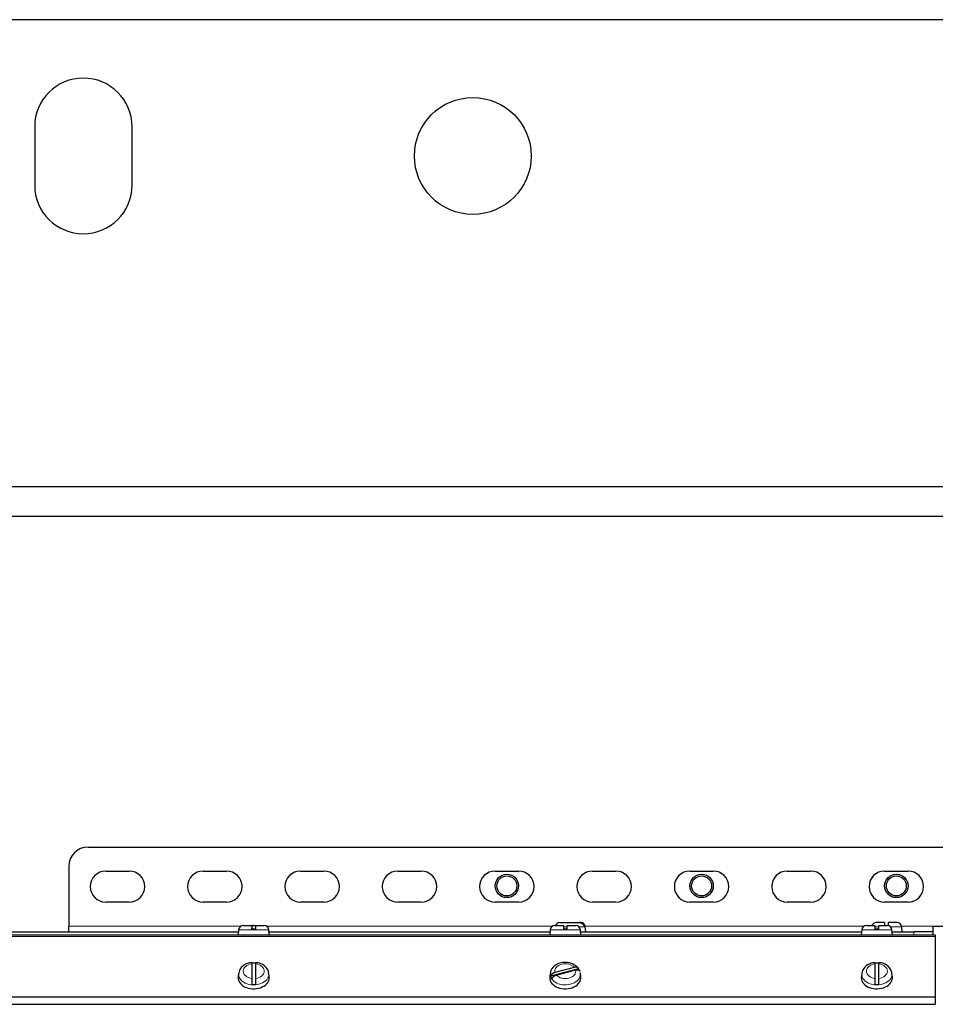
# Model space of a CAD drawing. Header units: inches. Extents: x 0 to 29700, y -16 to 21000.
# Tile 55 of 213: x 7975 to 8446, y 10024 to 10530. Entities that reach past the tile are written whole.
import ezdxf

# ---------------------------------------------------------------- set-up
doc = ezdxf.new("R2010")
doc.units = ezdxf.units.IN
doc.layers.add('1', color=7, linetype='Continuous', true_color=0xffffff)

msp = doc.modelspace()

# ---------------------------------------------------------------- linework, layer by layer
at = {"layer": '1', "color": 2, "linetype": 'Continuous', "lineweight": 25}
for p, q in [((8501.627, 10530.182), (6828.127, 10530.182)), ((7983.127, 10475.182), (7983.127, 10445.182)), ((8033.127, 10445.182), (8033.127, 10475.182)), ((8610.527, 10290.182), (7917.414, 10290.182)), ((7905.476, 10275.182), (8860.127, 10275.182)), ((8010.627, 10105.157), (8485.627, 10105.157)), ((8000.627, 10095.157), (8000.627, 10064.507)), ((8019.627, 10092.832), (8031.627, 10092.832)), ((8069.627, 10092.832), (8081.627, 10092.832)), ((8119.627, 10092.832), (8131.627, 10092.832)), ((8169.627, 10092.832), (8181.627, 10092.832)), ((8219.627, 10092.832), (8231.627, 10092.832)), ((8269.627, 10092.832), (8281.627, 10092.832)), ((8319.627, 10092.832), (8331.627, 10092.832)), ((8369.627, 10092.832), (8381.627, 10092.832)), ((8419.627, 10092.832), (8431.627, 10092.832)), ((8031.627, 10076.832), (8019.627, 10076.832)), ((8081.627, 10076.832), (8069.627, 10076.832)), ((8131.627, 10076.832), (8119.627, 10076.832)), ((8181.627, 10076.832), (8169.627, 10076.832)), ((8231.627, 10076.832), (8219.627, 10076.832)), ((8281.627, 10076.832), (8269.627, 10076.832)), ((8331.627, 10076.832), (8319.627, 10076.832)), ((8381.627, 10076.832), (8369.627, 10076.832)), ((8431.627, 10076.832), (8419.627, 10076.832)), ((8252.746, 10066.307), (8263.001, 10066.307)), ((8263.497, 10066.307), (8263.001, 10066.307)), ((8263.508, 10066.307), (8263.497, 10066.307)), ((8419.627, 10066.307), (8415.246, 10066.307)), ((8426.008, 10066.307), (8421.627, 10066.307)), ((7943.501, 10061.507), (8087.766, 10061.507)), ((8000.627, 10061.507), (8000.627, 10064.507)), ((8087.855, 10062.616), (8087.627, 10060.007)), ((8090.246, 10064.807), (8094.627, 10064.807)), ((8095.25, 10064.807), (8094.627, 10064.807)), ((8096.627, 10062.907), (8094.627, 10062.907)), ((8095.25, 10064.807), (8096.642, 10064.807)), ((8096.627, 10064.807), (8101.008, 10064.807)), ((8103.627, 10060.007), (8103.399, 10062.616)), ((8103.487, 10061.507), (8247.753, 10061.507)), ((8247.855, 10062.616), (8247.627, 10060.007)), ((8250.246, 10064.807), (8254.627, 10064.807)), ((8256.627, 10062.907), (8254.627, 10062.907)), ((8256.627, 10064.807), (8261.008, 10064.807)), ((8263.627, 10060.007), (8263.399, 10062.616)), ((8263.495, 10061.507), (8407.75, 10061.507)), ((8265.799, 10064.407), (8265.303, 10064.407)), ((8266.127, 10061.507), (8265.899, 10064.116)), ((8407.855, 10062.616), (8407.627, 10060.007)), ((8410.246, 10064.807), (8414.627, 10064.807)), ((8416.627, 10062.907), (8414.627, 10062.907)), ((8416.627, 10064.807), (8421.008, 10064.807)), ((8423.627, 10060.007), (8423.399, 10062.616)), ((8423.493, 10061.507), (8434.627, 10061.507)), ((8428.627, 10061.507), (8428.399, 10064.116)), ((8444.627, 10061.507), (8434.627, 10061.507)), ((8444.627, 10064.507), (8458.084, 10064.507)), ((8444.627, 10061.507), (8444.627, 10064.507)), ((8444.627, 10060.007), (8444.627, 10061.507)), ((7745.627, 10060.007), (8445.627, 10060.007)), ((8445.622, 10058.507), (8445.634, 10058.507)), ((8445.634, 10058.007), (8445.622, 10058.007)), ((8445.622, 10058.007), (8445.634, 10058.007)), ((8445.634, 10057.507), (8445.622, 10057.507)), ((8445.627, 10060.007), (8445.627, 10059.275)), ((8445.627, 10059.275), (8445.627, 10028.264)), ((8445.634, 10053.824), (8445.622, 10053.824)), ((8094.627, 10045.112), (8094.627, 10037.635)), ((8096.627, 10037.635), (8096.627, 10045.112)), ((8262.454, 10042.591), (8248.099, 10038.793)), ((8260.228, 10043.346), (8250.325, 10040.726)), ((8251.025, 10039.401), (8260.929, 10042.021)), ((8414.627, 10045.112), (8414.627, 10037.635)), ((8416.627, 10037.635), (8416.627, 10045.112)), ((8087.657, 10038.474), (8087.627, 10037.979)), ((8087.885, 10040.305), (8087.657, 10038.474)), ((8103.596, 10038.474), (8103.369, 10040.305)), ((8247.657, 10038.474), (8247.627, 10037.979)), ((8247.885, 10040.305), (8247.657, 10038.474)), ((8263.596, 10038.474), (8263.369, 10040.305)), ((8407.657, 10038.474), (8407.627, 10037.979)), ((8407.885, 10040.305), (8407.657, 10038.474)), ((8423.596, 10038.474), (8423.369, 10040.305)), ((8445.627, 10028.264), (8445.627, 10028.103)), ((8445.627, 10028.103), (8445.627, 10024.357)), ((7745.627, 10024.357), (8445.627, 10024.357))]:
    msp.add_line(p, q, dxfattribs=at)
at = {"layer": '1', "color": 110, "linetype": 'Continuous', "lineweight": 13}
for p, q in [((8000.627, 10064.507), (8089.087, 10064.507)), ((8103.399, 10062.616), (8087.855, 10062.616)), ((8102.171, 10064.507), (8249.08, 10064.507)), ((8263.399, 10062.616), (8247.855, 10062.616)), ((8254.554, 10064.116), (8256.614, 10064.116)), ((8262.692, 10064.116), (8265.656, 10064.116)), ((8265.656, 10064.116), (8265.899, 10064.116)), ((8265.827, 10064.507), (8409.079, 10064.507)), ((8423.399, 10062.616), (8407.855, 10062.616)), ((8414.531, 10064.116), (8416.546, 10064.116)), ((8422.693, 10064.116), (8428.399, 10064.116)), ((8428.331, 10064.507), (8444.627, 10064.507)), ((8434.627, 10061.507), (8434.627, 10060.007)), ((7745.627, 10059.275), (8445.627, 10059.275)), ((8445.634, 10056.929), (8445.622, 10056.929)), ((8103.399, 10039.824), (8103.367, 10040.317)), ((8263.399, 10039.824), (8263.368, 10040.31)), ((8423.399, 10039.824), (8423.367, 10040.317)), ((7745.627, 10028.264), (8445.627, 10028.264)), ((7745.627, 10028.103), (8445.627, 10028.103))]:
    msp.add_line(p, q, dxfattribs=at)
at = {"layer": '1', "color": 2, "linetype": 'Continuous', "lineweight": 25}
for centre, radius in [((8208.127, 10460.182), 30), ((8225.627, 10085.182), 6), ((8225.627, 10085.182), 5.125), ((8325.627, 10085.182), 6), ((8325.627, 10085.182), 5.125), ((8425.627, 10085.182), 6), ((8425.627, 10085.182), 5.125)]:
    msp.add_circle(centre, radius, dxfattribs=at)
for centre, radius, start, end in [((8008.127, 10475.182), 25, 0, 180), ((8008.127, 10445.182), 25, 180, 0), ((8010.627, 10095.157), 10, 90, 180), ((8019.627, 10084.832), 8, 90, 270), ((8031.627, 10084.832), 8, 270, 90), ((8069.627, 10084.832), 8, 90, 270), ((8081.627, 10084.832), 8, 270, 90), ((8119.627, 10084.832), 8, 90, 270), ((8131.627, 10084.832), 8, 270, 90), ((8169.627, 10084.832), 8, 90, 270), ((8181.627, 10084.832), 8, 270, 90), ((8219.627, 10084.832), 8, 90, 270), ((8231.627, 10084.832), 8, 270, 90), ((8269.627, 10084.832), 8, 90, 270), ((8281.627, 10084.832), 8, 270, 90), ((8319.627, 10084.832), 8, 90, 270), ((8331.627, 10084.832), 8, 270, 90), ((8369.627, 10084.832), 8, 90, 270), ((8381.627, 10084.832), 8, 270, 90), ((8419.627, 10084.832), 8, 90, 270), ((8431.627, 10084.832), 8, 270, 90), ((8252.746, 10063.907), 2.4, 90, 157.97477), ((8263.508, 10063.907), 2.4, 5, 90), ((8415.246, 10063.907), 2.4, 90, 157.97477), ((8426.008, 10063.907), 2.4, 5, 90), ((8090.246, 10062.407), 2.4, 90, 175), ((8101.008, 10062.407), 2.4, 5, 90), ((8250.246, 10062.407), 2.4, 90, 175), ((8261.008, 10062.407), 2.4, 5, 90), ((8410.246, 10062.407), 2.4, 90, 175), ((8421.008, 10062.407), 2.4, 5, 90)]:
    msp.add_arc(centre, radius, start, end, dxfattribs=at)
at = {"layer": '1', "color": 120, "linetype": 'Continuous', "lineweight": 13}
for centre in [(8225.627, 10085.182), (8325.627, 10085.182), (8425.627, 10085.182)]:
    msp.add_arc(centre, 6, 75, 345, dxfattribs=at)
at = {"layer": '1', "color": 110, "linetype": 'Continuous', "lineweight": 13}
for centre, major_axis, start_param, end_param in [((8095.627, 10041.373), (-5.381, 0), 4.8993196, 7.667051), ((8095.627, 10041.373), (-5.381, 0), 1.757727, 4.5254583), ((8255.627, 10041.373), (-5.381, 0), 3.6865587, 6.4542901), ((8255.627, 10041.373), (-5.381, 0), 0.5449661, 3.3126974), ((8415.627, 10041.373), (-5.381, 0), 4.8993196, 7.667051), ((8415.627, 10041.373), (-5.381, 0), 1.757727, 4.5254583), ((8095.627, 10039.824), (7.772, 0), 3.0363493, 6.2831853), ((8255.627, 10039.824), (7.772, 0), 3.0341815, 6.2831853), ((8415.627, 10039.824), (7.772, 0), 3.0363493, 6.2831853)]:
    msp.add_ellipse(centre, major_axis=major_axis, ratio=0.7071068, start_param=start_param, end_param=end_param, dxfattribs=at)
at = {"layer": '1', "color": 2, "linetype": 'Continuous', "lineweight": 25}
for centre, major_axis, start_param, end_param in [((8095.627, 10040.03), (7.728, 0), 1.4410362, 1.7005564), ((8255.627, 10040.03), (7.728, 0), 0.2282753, 0.4877955), ((8415.627, 10040.03), (7.728, 0), 1.4410362, 1.7005564), ((8095.627, 10037.979), (-8, 0), 0, 3.2291645), ((8255.627, 10037.979), (-8, 0), 0, 3.2291566), ((8255.627, 10040.03), (7.728, 0), 3.369868, 3.6293882), ((8415.627, 10037.979), (-8, 0), 0, 3.2291645), ((8095.627, 10040.03), (7.728, 0), 4.5826289, 4.8421491), ((8415.627, 10040.03), (7.728, 0), 4.5826289, 4.8421491)]:
    msp.add_ellipse(centre, major_axis=major_axis, ratio=0.7071068, start_param=start_param, end_param=end_param, dxfattribs=at)
for points, knots in [([(8263.001, 10066.307), (8263.135, 10066.307), (8263.267, 10066.295), (8263.528, 10066.25), (8263.657, 10066.217), (8263.847, 10066.149), (8263.909, 10066.123), (8264.03, 10066.068), (8264.089, 10066.037), (8264.263, 10065.939), (8264.373, 10065.863), (8264.504, 10065.756), (8264.53, 10065.733), (8264.58, 10065.688), (8264.654, 10065.619), (8264.723, 10065.546), (8264.855, 10065.393), (8264.935, 10065.283), (8265.023, 10065.137), (8265.04, 10065.107), (8265.073, 10065.047), (8265.089, 10065.017), (8265.134, 10064.925), (8265.161, 10064.863), (8265.236, 10064.673), (8265.275, 10064.542), (8265.303, 10064.407)], [0, 0, 0, 0, 0.125, 0.125, 0.25, 0.25, 0.3125, 0.3125, 0.375, 0.375, 0.5, 0.5, 0.53125, 0.53125, 0.5625, 0.625, 0.625, 0.75, 0.75, 0.78125, 0.78125, 0.8125, 0.8125, 0.875, 0.875, 1, 1, 1, 1]), ([(8265.799, 10064.407), (8265.771, 10064.542), (8265.731, 10064.673), (8265.657, 10064.863), (8265.63, 10064.925), (8265.585, 10065.017), (8265.569, 10065.047), (8265.536, 10065.107), (8265.519, 10065.137), (8265.431, 10065.283), (8265.351, 10065.393), (8265.219, 10065.546), (8265.173, 10065.595), (8265.101, 10065.666), (8265.076, 10065.689), (8265.026, 10065.734), (8265, 10065.756), (8264.869, 10065.863), (8264.758, 10065.939), (8264.584, 10066.038), (8264.525, 10066.068), (8264.434, 10066.11), (8264.403, 10066.123), (8264.341, 10066.148), (8264.31, 10066.16), (8264.152, 10066.217), (8264.023, 10066.25), (8263.763, 10066.295), (8263.631, 10066.307), (8263.497, 10066.307)], [0, 0, 0, 0, 0.125, 0.125, 0.1875, 0.1875, 0.21875, 0.21875, 0.25, 0.25, 0.375, 0.375, 0.4375, 0.4375, 0.46875, 0.46875, 0.5, 0.5, 0.625, 0.625, 0.6875, 0.6875, 0.71875, 0.71875, 0.75, 0.75, 0.875, 0.875, 1, 1, 1, 1]), ([(8419.627, 10066.307), (8419.627, 10066.305), (8419.627, 10066.294), (8419.627, 10066.25), (8419.627, 10066.217), (8419.627, 10066.149), (8419.627, 10066.123), (8419.627, 10066.068), (8419.627, 10066.037), (8419.627, 10065.939), (8419.627, 10065.863), (8419.627, 10065.756), (8419.627, 10065.733), (8419.627, 10065.688), (8419.627, 10065.619), (8419.627, 10065.546), (8419.627, 10065.393), (8419.627, 10065.283), (8419.627, 10065.137), (8419.627, 10065.107), (8419.627, 10065.047), (8419.627, 10065.017), (8419.627, 10064.932), (8419.627, 10064.876), (8419.627, 10064.82)], [0, 0, 0, 0, 0.1355278, 0.1355278, 0.280918, 0.280918, 0.3536131, 0.3536131, 0.4263083, 0.4263083, 0.5716985, 0.5716985, 0.6080461, 0.6080461, 0.6443936, 0.7170888, 0.7170888, 0.862479, 0.862479, 0.8988266, 0.8988266, 0.9351741, 0.9351741, 1, 1, 1, 1]), ([(8421.627, 10064.713), (8421.627, 10064.742), (8421.627, 10064.771), (8421.627, 10064.863), (8421.627, 10064.925), (8421.627, 10065.017), (8421.627, 10065.047), (8421.627, 10065.107), (8421.627, 10065.137), (8421.627, 10065.283), (8421.627, 10065.393), (8421.627, 10065.546), (8421.627, 10065.595), (8421.627, 10065.666), (8421.627, 10065.689), (8421.627, 10065.734), (8421.627, 10065.756), (8421.627, 10065.863), (8421.627, 10065.939), (8421.627, 10066.038), (8421.627, 10066.068), (8421.627, 10066.11), (8421.627, 10066.123), (8421.627, 10066.148), (8421.627, 10066.16), (8421.627, 10066.217), (8421.627, 10066.25), (8421.627, 10066.295), (8421.627, 10066.307), (8421.627, 10066.307)], [0, 0, 0, 0, 0.0316118, 0.0316118, 0.1010882, 0.1010882, 0.1358265, 0.1358265, 0.1705647, 0.1705647, 0.3095176, 0.3095176, 0.3789941, 0.3789941, 0.4137323, 0.4137323, 0.4484705, 0.4484705, 0.5874234, 0.5874234, 0.6568999, 0.6568999, 0.6916381, 0.6916381, 0.7263764, 0.7263764, 0.8653293, 0.8653293, 1, 1, 1, 1]), ([(8094.627, 10064.807), (8094.627, 10064.805), (8094.627, 10064.794), (8094.627, 10064.75), (8094.627, 10064.717), (8094.627, 10064.649), (8094.627, 10064.623), (8094.627, 10064.568), (8094.627, 10064.537), (8094.627, 10064.439), (8094.627, 10064.363), (8094.627, 10064.256), (8094.627, 10064.233), (8094.627, 10064.188), (8094.627, 10064.119), (8094.627, 10064.046), (8094.627, 10063.893), (8094.627, 10063.783), (8094.627, 10063.637), (8094.627, 10063.607), (8094.627, 10063.547), (8094.627, 10063.517), (8094.627, 10063.425), (8094.627, 10063.363), (8094.627, 10063.173), (8094.627, 10063.042), (8094.627, 10062.907)], [0, 0, 0, 0, 0.1175171, 0.1175171, 0.2435861, 0.2435861, 0.3066206, 0.3066206, 0.3696551, 0.3696551, 0.4957241, 0.4957241, 0.5272413, 0.5272413, 0.5587586, 0.6217931, 0.6217931, 0.747862, 0.747862, 0.7793793, 0.7793793, 0.8108965, 0.8108965, 0.873931, 0.873931, 1, 1, 1, 1]), ([(8094.646, 10062.907), (8094.653, 10063.042), (8094.664, 10063.173), (8094.683, 10063.363), (8094.69, 10063.425), (8094.702, 10063.517), (8094.706, 10063.547), (8094.715, 10063.607), (8094.719, 10063.637), (8094.742, 10063.783), (8094.763, 10063.893), (8094.798, 10064.046), (8094.81, 10064.095), (8094.829, 10064.166), (8094.836, 10064.189), (8094.849, 10064.234), (8094.856, 10064.256), (8094.89, 10064.363), (8094.919, 10064.439), (8094.965, 10064.538), (8094.98, 10064.568), (8095.004, 10064.61), (8095.012, 10064.623), (8095.028, 10064.648), (8095.037, 10064.66), (8095.078, 10064.717), (8095.112, 10064.75), (8095.18, 10064.795), (8095.215, 10064.807), (8095.25, 10064.807)], [0, 0, 0, 0, 0.125, 0.125, 0.1875, 0.1875, 0.21875, 0.21875, 0.25, 0.25, 0.375, 0.375, 0.4375, 0.4375, 0.46875, 0.46875, 0.5, 0.5, 0.625, 0.625, 0.6875, 0.6875, 0.71875, 0.71875, 0.75, 0.75, 0.875, 0.875, 1, 1, 1, 1]), ([(8096.627, 10062.907), (8096.627, 10063.042), (8096.627, 10063.173), (8096.627, 10063.363), (8096.627, 10063.425), (8096.627, 10063.517), (8096.627, 10063.547), (8096.627, 10063.607), (8096.627, 10063.637), (8096.627, 10063.783), (8096.627, 10063.893), (8096.627, 10064.046), (8096.627, 10064.095), (8096.627, 10064.166), (8096.627, 10064.189), (8096.627, 10064.234), (8096.627, 10064.256), (8096.627, 10064.363), (8096.627, 10064.439), (8096.627, 10064.538), (8096.627, 10064.568), (8096.627, 10064.61), (8096.627, 10064.623), (8096.627, 10064.648), (8096.627, 10064.66), (8096.627, 10064.717), (8096.627, 10064.75), (8096.627, 10064.795), (8096.627, 10064.807), (8096.627, 10064.807)], [0, 0, 0, 0, 0.1254834, 0.1254834, 0.1882251, 0.1882251, 0.2195959, 0.2195959, 0.2509668, 0.2509668, 0.3764502, 0.3764502, 0.4391919, 0.4391919, 0.4705627, 0.4705627, 0.5019335, 0.5019335, 0.6274169, 0.6274169, 0.6901586, 0.6901586, 0.7215295, 0.7215295, 0.7529003, 0.7529003, 0.8783837, 0.8783837, 1, 1, 1, 1]), ([(8254.627, 10064.807), (8254.627, 10064.805), (8254.627, 10064.794), (8254.627, 10064.75), (8254.627, 10064.717), (8254.627, 10064.649), (8254.627, 10064.623), (8254.627, 10064.568), (8254.627, 10064.537), (8254.627, 10064.439), (8254.627, 10064.363), (8254.627, 10064.256), (8254.627, 10064.233), (8254.627, 10064.188), (8254.627, 10064.119), (8254.627, 10064.046), (8254.627, 10063.893), (8254.627, 10063.783), (8254.627, 10063.637), (8254.627, 10063.607), (8254.627, 10063.547), (8254.627, 10063.517), (8254.627, 10063.425), (8254.627, 10063.363), (8254.627, 10063.173), (8254.627, 10063.042), (8254.627, 10062.907)], [0, 0, 0, 0, 0.1175171, 0.1175171, 0.2435861, 0.2435861, 0.3066206, 0.3066206, 0.3696551, 0.3696551, 0.4957241, 0.4957241, 0.5272413, 0.5272413, 0.5587586, 0.6217931, 0.6217931, 0.747862, 0.747862, 0.7793793, 0.7793793, 0.8108965, 0.8108965, 0.873931, 0.873931, 1, 1, 1, 1]), ([(8256.627, 10062.907), (8256.627, 10063.042), (8256.627, 10063.173), (8256.627, 10063.363), (8256.627, 10063.425), (8256.627, 10063.517), (8256.627, 10063.547), (8256.627, 10063.607), (8256.627, 10063.637), (8256.627, 10063.783), (8256.627, 10063.893), (8256.627, 10064.046), (8256.627, 10064.095), (8256.627, 10064.166), (8256.627, 10064.189), (8256.627, 10064.234), (8256.627, 10064.256), (8256.627, 10064.363), (8256.627, 10064.439), (8256.627, 10064.538), (8256.627, 10064.568), (8256.627, 10064.61), (8256.627, 10064.623), (8256.627, 10064.648), (8256.627, 10064.66), (8256.627, 10064.717), (8256.627, 10064.75), (8256.627, 10064.795), (8256.627, 10064.807), (8256.627, 10064.807)], [0, 0, 0, 0, 0.1254834, 0.1254834, 0.1882251, 0.1882251, 0.2195959, 0.2195959, 0.2509668, 0.2509668, 0.3764502, 0.3764502, 0.4391919, 0.4391919, 0.4705627, 0.4705627, 0.5019335, 0.5019335, 0.6274169, 0.6274169, 0.6901586, 0.6901586, 0.7215295, 0.7215295, 0.7529003, 0.7529003, 0.8783837, 0.8783837, 1, 1, 1, 1]), ([(8414.627, 10064.807), (8414.627, 10064.805), (8414.627, 10064.794), (8414.627, 10064.75), (8414.627, 10064.717), (8414.627, 10064.649), (8414.627, 10064.623), (8414.627, 10064.568), (8414.627, 10064.537), (8414.627, 10064.439), (8414.627, 10064.363), (8414.627, 10064.256), (8414.627, 10064.233), (8414.627, 10064.188), (8414.627, 10064.119), (8414.627, 10064.046), (8414.627, 10063.893), (8414.627, 10063.783), (8414.627, 10063.637), (8414.627, 10063.607), (8414.627, 10063.547), (8414.627, 10063.517), (8414.627, 10063.425), (8414.627, 10063.363), (8414.627, 10063.173), (8414.627, 10063.042), (8414.627, 10062.907)], [0, 0, 0, 0, 0.1175171, 0.1175171, 0.2435861, 0.2435861, 0.3066206, 0.3066206, 0.3696551, 0.3696551, 0.4957241, 0.4957241, 0.5272413, 0.5272413, 0.5587586, 0.6217931, 0.6217931, 0.747862, 0.747862, 0.7793793, 0.7793793, 0.8108965, 0.8108965, 0.873931, 0.873931, 1, 1, 1, 1]), ([(8416.627, 10062.907), (8416.627, 10063.042), (8416.627, 10063.173), (8416.627, 10063.363), (8416.627, 10063.425), (8416.627, 10063.517), (8416.627, 10063.547), (8416.627, 10063.607), (8416.627, 10063.637), (8416.627, 10063.783), (8416.627, 10063.893), (8416.627, 10064.046), (8416.627, 10064.095), (8416.627, 10064.166), (8416.627, 10064.189), (8416.627, 10064.234), (8416.627, 10064.256), (8416.627, 10064.363), (8416.627, 10064.439), (8416.627, 10064.538), (8416.627, 10064.568), (8416.627, 10064.61), (8416.627, 10064.623), (8416.627, 10064.648), (8416.627, 10064.66), (8416.627, 10064.717), (8416.627, 10064.75), (8416.627, 10064.795), (8416.627, 10064.807), (8416.627, 10064.807)], [0, 0, 0, 0, 0.1254834, 0.1254834, 0.1882251, 0.1882251, 0.2195959, 0.2195959, 0.2509668, 0.2509668, 0.3764502, 0.3764502, 0.4391919, 0.4391919, 0.4705627, 0.4705627, 0.5019335, 0.5019335, 0.6274169, 0.6274169, 0.6901586, 0.6901586, 0.7215295, 0.7215295, 0.7529003, 0.7529003, 0.8783837, 0.8783837, 1, 1, 1, 1]), ([(8094.634, 10045.776), (8093.731, 10045.709), (8091.904, 10045.319), (8089.647, 10043.898), (8088.28, 10042.093), (8088.027, 10040.893), (8087.993, 10040.401)], [0, 0, 0, 0, 0.2624489, 0.577568, 0.8370695, 1, 1, 1, 1]), ([(8094.627, 10045.831), (8094.627, 10045.831), (8094.627, 10045.83), (8094.627, 10045.829), (8094.627, 10045.827), (8094.627, 10045.823), (8094.627, 10045.819), (8094.627, 10045.8), (8094.627, 10045.773), (8094.627, 10045.715), (8094.627, 10045.694), (8094.627, 10045.657), (8094.627, 10045.644), (8094.627, 10045.616), (8094.627, 10045.602), (8094.627, 10045.526), (8094.627, 10045.456), (8094.627, 10045.298), (8094.627, 10045.21), (8094.627, 10045.112)], [0, 0, 0, 0, 0.0148561, 0.0148561, 0.0695863, 0.0695863, 0.1243165, 0.1243165, 0.3432374, 0.3432374, 0.4526978, 0.4526978, 0.507428, 0.507428, 0.5621583, 0.5621583, 0.7810791, 0.7810791, 1, 1, 1, 1]), ([(8103.247, 10040.303), (8103.261, 10040.594), (8103.209, 10041.583), (8102.244, 10043.158), (8100.47, 10044.705), (8098.449, 10045.61), (8097.085, 10045.723), (8096.619, 10045.722)], [0, 0, 0, 0, 0.0961264, 0.3367438, 0.5873554, 0.8641205, 1, 1, 1, 1]), ([(8096.627, 10045.112), (8096.627, 10045.21), (8096.627, 10045.298), (8096.627, 10045.457), (8096.627, 10045.527), (8096.627, 10045.617), (8096.627, 10045.645), (8096.627, 10045.694), (8096.627, 10045.716), (8096.627, 10045.773), (8096.627, 10045.8), (8096.627, 10045.819), (8096.627, 10045.823), (8096.627, 10045.827), (8096.627, 10045.829), (8096.627, 10045.83)], [0, 0, 0, 0, 0.2235576, 0.2235576, 0.4471152, 0.4471152, 0.558894, 0.558894, 0.6706728, 0.6706728, 0.8942304, 0.8942304, 0.9501198, 0.9501198, 1, 1, 1, 1]), ([(8261.82, 10043.364), (8261.427, 10043.822), (8260.36, 10044.782), (8258.01, 10045.731), (8255.065, 10046.018), (8252.058, 10045.391), (8249.689, 10043.939), (8248.298, 10042.128), (8248.031, 10040.918), (8247.993, 10040.416)], [0, 0, 0, 0, 0.1079354, 0.2616245, 0.4251546, 0.5927075, 0.7656369, 0.9084621, 1, 1, 1, 1]), ([(8414.634, 10045.776), (8413.731, 10045.709), (8411.904, 10045.319), (8409.647, 10043.898), (8408.28, 10042.093), (8408.027, 10040.893), (8407.993, 10040.401)], [0, 0, 0, 0, 0.2624489, 0.577568, 0.8370695, 1, 1, 1, 1]), ([(8414.627, 10045.831), (8414.627, 10045.831), (8414.627, 10045.83), (8414.627, 10045.829), (8414.627, 10045.827), (8414.627, 10045.823), (8414.627, 10045.819), (8414.627, 10045.8), (8414.627, 10045.773), (8414.627, 10045.715), (8414.627, 10045.694), (8414.627, 10045.657), (8414.627, 10045.644), (8414.627, 10045.616), (8414.627, 10045.602), (8414.627, 10045.526), (8414.627, 10045.456), (8414.627, 10045.298), (8414.627, 10045.21), (8414.627, 10045.112)], [0, 0, 0, 0, 0.0148561, 0.0148561, 0.0695863, 0.0695863, 0.1243165, 0.1243165, 0.3432374, 0.3432374, 0.4526978, 0.4526978, 0.507428, 0.507428, 0.5621583, 0.5621583, 0.7810791, 0.7810791, 1, 1, 1, 1]), ([(8423.247, 10040.303), (8423.261, 10040.594), (8423.209, 10041.583), (8422.244, 10043.158), (8420.47, 10044.705), (8418.449, 10045.61), (8417.085, 10045.723), (8416.619, 10045.722)], [0, 0, 0, 0, 0.0961264, 0.3367438, 0.5873554, 0.8641205, 1, 1, 1, 1]), ([(8416.627, 10045.112), (8416.627, 10045.21), (8416.627, 10045.298), (8416.627, 10045.457), (8416.627, 10045.527), (8416.627, 10045.617), (8416.627, 10045.645), (8416.627, 10045.694), (8416.627, 10045.716), (8416.627, 10045.773), (8416.627, 10045.8), (8416.627, 10045.819), (8416.627, 10045.823), (8416.627, 10045.827), (8416.627, 10045.829), (8416.627, 10045.83)], [0, 0, 0, 0, 0.2235576, 0.2235576, 0.4471152, 0.4471152, 0.558894, 0.558894, 0.6706728, 0.6706728, 0.8942304, 0.8942304, 0.9501198, 0.9501198, 1, 1, 1, 1]), ([(8250.325, 10040.726), (8250.195, 10040.691), (8250.067, 10040.649), (8249.815, 10040.551), (8249.691, 10040.494), (8249.507, 10040.397), (8249.447, 10040.364), (8249.33, 10040.293), (8249.273, 10040.257), (8249.105, 10040.143), (8248.998, 10040.061), (8248.871, 10039.951), (8248.846, 10039.929), (8248.798, 10039.884), (8248.726, 10039.816), (8248.659, 10039.747), (8248.532, 10039.605), (8248.455, 10039.507), (8248.369, 10039.381), (8248.353, 10039.355), (8248.321, 10039.305), (8248.306, 10039.279), (8248.262, 10039.203), (8248.236, 10039.152), (8248.164, 10038.999), (8248.126, 10038.896), (8248.099, 10038.793)], [0, 0, 0, 0, 0.125, 0.125, 0.25, 0.25, 0.3125, 0.3125, 0.375, 0.375, 0.5, 0.5, 0.53125, 0.53125, 0.5625, 0.625, 0.625, 0.75, 0.75, 0.78125, 0.78125, 0.8125, 0.8125, 0.875, 0.875, 1, 1, 1, 1]), ([(8262.454, 10042.591), (8262.426, 10042.68), (8262.389, 10042.762), (8262.317, 10042.877), (8262.29, 10042.914), (8262.247, 10042.968), (8262.231, 10042.985), (8262.2, 10043.019), (8262.183, 10043.036), (8262.098, 10043.117), (8262.021, 10043.174), (8261.893, 10043.248), (8261.849, 10043.271), (8261.779, 10043.303), (8261.755, 10043.313), (8261.706, 10043.332), (8261.681, 10043.341), (8261.555, 10043.383), (8261.448, 10043.408), (8261.28, 10043.434), (8261.222, 10043.44), (8261.134, 10043.446), (8261.105, 10043.448), (8261.044, 10043.45), (8261.014, 10043.45), (8260.861, 10043.45), (8260.737, 10043.441), (8260.486, 10043.406), (8260.358, 10043.38), (8260.228, 10043.346)], [0, 0, 0, 0, 0.125, 0.125, 0.1875, 0.1875, 0.21875, 0.21875, 0.25, 0.25, 0.375, 0.375, 0.4375, 0.4375, 0.46875, 0.46875, 0.5, 0.5, 0.625, 0.625, 0.6875, 0.6875, 0.71875, 0.71875, 0.75, 0.75, 0.875, 0.875, 1, 1, 1, 1]), ([(8260.929, 10042.021), (8261.059, 10042.056), (8261.187, 10042.081), (8261.439, 10042.116), (8261.563, 10042.125), (8261.747, 10042.126), (8261.807, 10042.124), (8261.924, 10042.115), (8261.981, 10042.109), (8262.149, 10042.084), (8262.256, 10042.059), (8262.383, 10042.016), (8262.407, 10042.007), (8262.456, 10041.988), (8262.528, 10041.958), (8262.594, 10041.924), (8262.722, 10041.849), (8262.799, 10041.792), (8262.884, 10041.711), (8262.901, 10041.694), (8262.932, 10041.66), (8262.948, 10041.643), (8262.991, 10041.59), (8263.018, 10041.553), (8263.089, 10041.438), (8263.127, 10041.355), (8263.155, 10041.267)], [0, 0, 0, 0, 0.125, 0.125, 0.25, 0.25, 0.3125, 0.3125, 0.375, 0.375, 0.5, 0.5, 0.53125, 0.53125, 0.5625, 0.625, 0.625, 0.75, 0.75, 0.78125, 0.78125, 0.8125, 0.8125, 0.875, 0.875, 1, 1, 1, 1]), ([(8094.627, 10037.635), (8094.627, 10037.537), (8094.627, 10037.432), (8094.627, 10037.21), (8094.627, 10037.093), (8094.627, 10036.906), (8094.627, 10036.843), (8094.627, 10036.715), (8094.627, 10036.65), (8094.627, 10036.454), (8094.627, 10036.32), (8094.627, 10036.148), (8094.627, 10036.113), (8094.627, 10036.045), (8094.627, 10036.01), (8094.627, 10035.908), (8094.627, 10035.839), (8094.627, 10035.635), (8094.627, 10035.5), (8094.627, 10035.331), (8094.627, 10035.298), (8094.627, 10035.231), (8094.627, 10035.199), (8094.627, 10035.101), (8094.627, 10035.037), (8094.627, 10034.849), (8094.627, 10034.727), (8094.627, 10034.611)], [0, 0, 0, 0, 0.125, 0.125, 0.25, 0.25, 0.3125, 0.3125, 0.375, 0.375, 0.5, 0.5, 0.53125, 0.53125, 0.5625, 0.5625, 0.625, 0.625, 0.75, 0.75, 0.78125, 0.78125, 0.8125, 0.8125, 0.875, 0.875, 1, 1, 1, 1]), ([(8096.627, 10034.611), (8096.627, 10034.727), (8096.627, 10034.849), (8096.627, 10035.037), (8096.627, 10035.101), (8096.627, 10035.199), (8096.627, 10035.232), (8096.627, 10035.298), (8096.627, 10035.331), (8096.627, 10035.5), (8096.627, 10035.635), (8096.627, 10035.84), (8096.627, 10035.908), (8096.627, 10036.011), (8096.627, 10036.045), (8096.627, 10036.114), (8096.627, 10036.148), (8096.627, 10036.32), (8096.627, 10036.454), (8096.627, 10036.651), (8096.627, 10036.715), (8096.627, 10036.811), (8096.627, 10036.843), (8096.627, 10036.907), (8096.627, 10036.938), (8096.627, 10037.093), (8096.627, 10037.211), (8096.627, 10037.432), (8096.627, 10037.537), (8096.627, 10037.635)], [0, 0, 0, 0, 0.125, 0.125, 0.1875, 0.1875, 0.21875, 0.21875, 0.25, 0.25, 0.375, 0.375, 0.4375, 0.4375, 0.46875, 0.46875, 0.5, 0.5, 0.625, 0.625, 0.6875, 0.6875, 0.71875, 0.71875, 0.75, 0.75, 0.875, 0.875, 1, 1, 1, 1]), ([(8248.8, 10037.469), (8248.827, 10037.572), (8248.865, 10037.674), (8248.937, 10037.827), (8248.963, 10037.878), (8249.007, 10037.955), (8249.022, 10037.98), (8249.054, 10038.031), (8249.07, 10038.056), (8249.156, 10038.183), (8249.233, 10038.281), (8249.36, 10038.422), (8249.405, 10038.469), (8249.475, 10038.537), (8249.499, 10038.56), (8249.547, 10038.605), (8249.572, 10038.627), (8249.699, 10038.737), (8249.806, 10038.818), (8249.974, 10038.932), (8250.031, 10038.969), (8250.119, 10039.022), (8250.149, 10039.039), (8250.209, 10039.073), (8250.24, 10039.09), (8250.392, 10039.17), (8250.516, 10039.226), (8250.768, 10039.325), (8250.896, 10039.367), (8251.025, 10039.401)], [0, 0, 0, 0, 0.125, 0.125, 0.1875, 0.1875, 0.21875, 0.21875, 0.25, 0.25, 0.375, 0.375, 0.4375, 0.4375, 0.46875, 0.46875, 0.5, 0.5, 0.625, 0.625, 0.6875, 0.6875, 0.71875, 0.71875, 0.75, 0.75, 0.875, 0.875, 1, 1, 1, 1]), ([(8414.627, 10037.635), (8414.627, 10037.537), (8414.627, 10037.432), (8414.627, 10037.21), (8414.627, 10037.093), (8414.627, 10036.906), (8414.627, 10036.843), (8414.627, 10036.715), (8414.627, 10036.65), (8414.627, 10036.454), (8414.627, 10036.32), (8414.627, 10036.148), (8414.627, 10036.113), (8414.627, 10036.045), (8414.627, 10036.01), (8414.627, 10035.908), (8414.627, 10035.839), (8414.627, 10035.635), (8414.627, 10035.5), (8414.627, 10035.331), (8414.627, 10035.298), (8414.627, 10035.231), (8414.627, 10035.199), (8414.627, 10035.101), (8414.627, 10035.037), (8414.627, 10034.849), (8414.627, 10034.727), (8414.627, 10034.611)], [0, 0, 0, 0, 0.125, 0.125, 0.25, 0.25, 0.3125, 0.3125, 0.375, 0.375, 0.5, 0.5, 0.53125, 0.53125, 0.5625, 0.5625, 0.625, 0.625, 0.75, 0.75, 0.78125, 0.78125, 0.8125, 0.8125, 0.875, 0.875, 1, 1, 1, 1]), ([(8416.627, 10034.611), (8416.627, 10034.727), (8416.627, 10034.849), (8416.627, 10035.037), (8416.627, 10035.101), (8416.627, 10035.199), (8416.627, 10035.232), (8416.627, 10035.298), (8416.627, 10035.331), (8416.627, 10035.5), (8416.627, 10035.635), (8416.627, 10035.84), (8416.627, 10035.908), (8416.627, 10036.011), (8416.627, 10036.045), (8416.627, 10036.114), (8416.627, 10036.148), (8416.627, 10036.32), (8416.627, 10036.454), (8416.627, 10036.651), (8416.627, 10036.715), (8416.627, 10036.811), (8416.627, 10036.843), (8416.627, 10036.907), (8416.627, 10036.938), (8416.627, 10037.093), (8416.627, 10037.211), (8416.627, 10037.432), (8416.627, 10037.537), (8416.627, 10037.635)], [0, 0, 0, 0, 0.125, 0.125, 0.1875, 0.1875, 0.21875, 0.21875, 0.25, 0.25, 0.375, 0.375, 0.4375, 0.4375, 0.46875, 0.46875, 0.5, 0.5, 0.625, 0.625, 0.6875, 0.6875, 0.71875, 0.71875, 0.75, 0.75, 0.875, 0.875, 1, 1, 1, 1])]:
    msp.add_open_spline(points, degree=3, knots=knots, dxfattribs=at)
msp.add_open_spline([(8263.249, 10040.295), (8263.234, 10040.556)], degree=1, dxfattribs=at)

doc.saveas('drawing.dxf')
